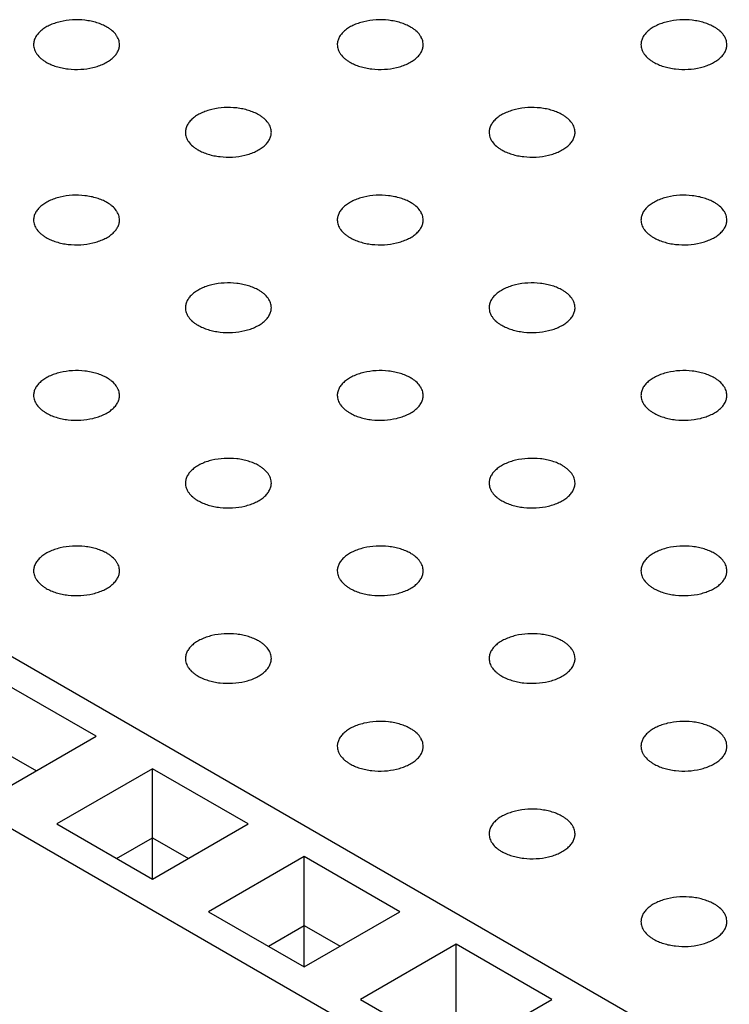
# Model space of a CAD drawing. Header units: inches. Extents: x 0 to 22, y 0 to 17.
# Tile 6 of 39: x 2.239 to 2.57, y 12.164 to 12.622. Entities that reach past the tile are written whole.
import ezdxf

# ---------------------------------------------------------------- set-up
doc = ezdxf.new("R2010")
doc.units = ezdxf.units.IN
doc.header["$LTSCALE"] = 1.21
doc.header["$MEASUREMENT"] = 0
doc.layers.get('0').update_dxf_attribs({"linetype": 'CONTINUOUS'})

msp = doc.modelspace()

# ---------------------------------------------------------------- linework, layer by layer
at = {"color": 7, "linetype": 'CONTINUOUS'}
for p, q in [((1.72768, 12.61895), (3.22652, 11.75353)), ((3.15693, 11.71335), (1.65808, 12.57876)), ((2.27471, 12.28863), (2.23017, 12.31435)), ((2.23017, 12.26291), (2.27471, 12.28863)), ((2.23017, 12.2822), (2.24687, 12.27256)), ((2.30088, 12.27352), (2.25634, 12.2478)), ((2.30088, 12.22209), (2.30088, 12.27352)), ((2.34542, 12.2478), (2.30088, 12.27352)), ((2.25634, 12.2478), (2.30088, 12.22209)), ((2.30088, 12.22209), (2.34542, 12.2478)), ((2.28418, 12.23173), (2.30088, 12.24138)), ((2.30088, 12.24138), (2.31759, 12.23173)), ((2.37159, 12.23269), (2.32705, 12.20698)), ((2.37159, 12.18126), (2.37159, 12.23269)), ((2.41613, 12.20698), (2.37159, 12.23269)), ((2.32705, 12.20698), (2.37159, 12.18126)), ((2.37159, 12.18126), (2.41613, 12.20698)), ((2.35489, 12.1909), (2.37159, 12.20055)), ((2.37159, 12.20055), (2.3883, 12.1909)), ((2.4423, 12.19187), (2.39776, 12.16615)), ((2.4423, 12.14043), (2.4423, 12.19187)), ((2.48685, 12.16615), (2.4423, 12.19187)), ((2.39776, 12.16615), (2.4423, 12.14043)), ((2.4423, 12.14043), (2.48685, 12.16615))]:
    msp.add_line(p, q, dxfattribs=at)
for points, knots in [([(2.27967, 12.61878), (2.27895, 12.6192), (2.27741, 12.61995), (2.27493, 12.62086), (2.27224, 12.62154), (2.26845, 12.62214), (2.2636, 12.62227), (2.25883, 12.6216), (2.25527, 12.62058), (2.25287, 12.61961), (2.25073, 12.61845), (2.24891, 12.61711), (2.24743, 12.61564), (2.24635, 12.61404), (2.24568, 12.61235), (2.24553, 12.61119), (2.24553, 12.61062)], [0, 0, 0, 0, 0.06237, 0.128785, 0.198409, 0.270403, 0.417445, 0.561674, 0.630301, 0.695416, 0.756392, 0.812855, 0.864778, 0.912576, 0.957171, 1, 1, 1, 1]), ([(2.28553, 12.61062), (2.28553, 12.61099), (2.28546, 12.61176), (2.28517, 12.61289), (2.28468, 12.614), (2.28377, 12.61547), (2.2825, 12.6168), (2.28098, 12.61798), (2.28012, 12.61852), (2.27967, 12.61878)], [0, 0, 0, 0, 0.108072, 0.218176, 0.332144, 0.451531, 0.710474, 0.851534, 1, 1, 1, 1]), ([(2.42109, 12.61878), (2.42037, 12.6192), (2.41883, 12.61995), (2.41635, 12.62086), (2.41366, 12.62154), (2.40987, 12.62214), (2.40502, 12.62227), (2.40025, 12.6216), (2.3967, 12.62058), (2.39429, 12.61961), (2.39215, 12.61845), (2.39033, 12.61711), (2.38886, 12.61564), (2.38777, 12.61404), (2.3871, 12.61235), (2.38695, 12.61119), (2.38695, 12.61062)], [0, 0, 0, 0, 0.06237, 0.128785, 0.198409, 0.270403, 0.417445, 0.561674, 0.630301, 0.695416, 0.756392, 0.812855, 0.864778, 0.912576, 0.957171, 1, 1, 1, 1]), ([(2.42695, 12.61062), (2.42695, 12.61099), (2.42688, 12.61176), (2.42659, 12.61289), (2.4261, 12.614), (2.42519, 12.61547), (2.42392, 12.6168), (2.4224, 12.61798), (2.42154, 12.61852), (2.42109, 12.61878)], [0, 0, 0, 0, 0.108072, 0.218176, 0.332144, 0.451531, 0.710474, 0.851534, 1, 1, 1, 1]), ([(2.56251, 12.61878), (2.56179, 12.6192), (2.56025, 12.61995), (2.55777, 12.62086), (2.55508, 12.62154), (2.55129, 12.62214), (2.54644, 12.62227), (2.54167, 12.6216), (2.53812, 12.62058), (2.53571, 12.61961), (2.53357, 12.61845), (2.53175, 12.61711), (2.53028, 12.61564), (2.52919, 12.61404), (2.52852, 12.61235), (2.52837, 12.61119), (2.52837, 12.61062)], [0, 0, 0, 0, 0.06237, 0.128785, 0.198409, 0.270403, 0.417445, 0.561674, 0.630301, 0.695416, 0.756392, 0.812855, 0.864778, 0.912576, 0.957171, 1, 1, 1, 1]), ([(2.56837, 12.61062), (2.56837, 12.61099), (2.5683, 12.61176), (2.56801, 12.61289), (2.56753, 12.614), (2.56661, 12.61547), (2.56534, 12.6168), (2.56382, 12.61798), (2.56296, 12.61852), (2.56251, 12.61878)], [0, 0, 0, 0, 0.108072, 0.218176, 0.332144, 0.451531, 0.710474, 0.851534, 1, 1, 1, 1]), ([(2.24553, 12.61062), (2.24553, 12.61024), (2.24559, 12.60947), (2.24589, 12.60834), (2.24637, 12.60723), (2.24729, 12.60577), (2.24855, 12.60443), (2.25008, 12.60325), (2.25093, 12.60271), (2.25138, 12.60245)], [0, 0, 0, 0, 0.108072, 0.218176, 0.332144, 0.451531, 0.710474, 0.851534, 1, 1, 1, 1]), ([(2.25138, 12.60245), (2.2521, 12.60204), (2.25364, 12.60128), (2.25613, 12.60038), (2.25881, 12.59969), (2.26261, 12.59909), (2.26746, 12.59896), (2.27222, 12.59963), (2.27578, 12.60065), (2.27819, 12.60162), (2.28032, 12.60278), (2.28215, 12.60412), (2.28362, 12.6056), (2.28471, 12.60719), (2.28537, 12.60888), (2.28553, 12.61005), (2.28553, 12.61062)], [0, 0, 0, 0, 0.06237, 0.128785, 0.198409, 0.270403, 0.417445, 0.561674, 0.630301, 0.695416, 0.756392, 0.812855, 0.864778, 0.912576, 0.957171, 1, 1, 1, 1]), ([(2.38695, 12.61062), (2.38695, 12.61024), (2.38701, 12.60947), (2.38731, 12.60834), (2.38779, 12.60723), (2.38871, 12.60577), (2.38998, 12.60443), (2.3915, 12.60325), (2.39236, 12.60271), (2.39281, 12.60245)], [0, 0, 0, 0, 0.108072, 0.218176, 0.332144, 0.451531, 0.710474, 0.851534, 1, 1, 1, 1]), ([(2.39281, 12.60245), (2.39352, 12.60204), (2.39506, 12.60128), (2.39755, 12.60038), (2.40023, 12.59969), (2.40403, 12.59909), (2.40888, 12.59896), (2.41364, 12.59963), (2.4172, 12.60065), (2.41961, 12.60162), (2.42174, 12.60278), (2.42357, 12.60412), (2.42504, 12.6056), (2.42613, 12.60719), (2.4268, 12.60888), (2.42695, 12.61005), (2.42695, 12.61062)], [0, 0, 0, 0, 0.06237, 0.128785, 0.198409, 0.270403, 0.417445, 0.561674, 0.630301, 0.695416, 0.756392, 0.812855, 0.864778, 0.912576, 0.957171, 1, 1, 1, 1]), ([(2.52837, 12.61062), (2.52837, 12.61024), (2.52844, 12.60947), (2.52873, 12.60834), (2.52921, 12.60723), (2.53013, 12.60577), (2.5314, 12.60443), (2.53292, 12.60325), (2.53378, 12.60271), (2.53423, 12.60245)], [0, 0, 0, 0, 0.108072, 0.218176, 0.332144, 0.451531, 0.710474, 0.851534, 1, 1, 1, 1]), ([(2.53423, 12.60245), (2.53495, 12.60204), (2.53649, 12.60128), (2.53897, 12.60038), (2.54165, 12.59969), (2.54545, 12.59909), (2.5503, 12.59896), (2.55507, 12.59963), (2.55862, 12.60065), (2.56103, 12.60162), (2.56317, 12.60278), (2.56499, 12.60412), (2.56646, 12.6056), (2.56755, 12.60719), (2.56822, 12.60888), (2.56837, 12.61005), (2.56837, 12.61062)], [0, 0, 0, 0, 0.06237, 0.128785, 0.198409, 0.270403, 0.417445, 0.561674, 0.630301, 0.695416, 0.756392, 0.812855, 0.864778, 0.912576, 0.957171, 1, 1, 1, 1]), ([(2.35038, 12.57795), (2.34966, 12.57837), (2.34812, 12.57913), (2.34564, 12.58003), (2.34295, 12.58071), (2.33916, 12.58131), (2.33431, 12.58144), (2.32954, 12.58078), (2.32598, 12.57975), (2.32358, 12.57878), (2.32144, 12.57762), (2.31962, 12.57629), (2.31815, 12.57481), (2.31706, 12.57321), (2.31639, 12.57152), (2.31624, 12.57036), (2.31624, 12.56979)], [0, 0, 0, 0, 0.06237, 0.128785, 0.198409, 0.270403, 0.417445, 0.561674, 0.630301, 0.695416, 0.756392, 0.812855, 0.864778, 0.912576, 0.957171, 1, 1, 1, 1]), ([(2.35624, 12.56979), (2.35624, 12.57017), (2.35617, 12.57093), (2.35588, 12.57206), (2.35539, 12.57317), (2.35448, 12.57464), (2.35321, 12.57597), (2.35169, 12.57715), (2.35083, 12.57769), (2.35038, 12.57795)], [0, 0, 0, 0, 0.108072, 0.218176, 0.332144, 0.451531, 0.710474, 0.851534, 1, 1, 1, 1]), ([(2.4918, 12.57795), (2.49108, 12.57837), (2.48954, 12.57913), (2.48706, 12.58003), (2.48437, 12.58071), (2.48058, 12.58131), (2.47573, 12.58144), (2.47096, 12.58078), (2.46741, 12.57975), (2.465, 12.57878), (2.46286, 12.57762), (2.46104, 12.57629), (2.45957, 12.57481), (2.45848, 12.57321), (2.45781, 12.57152), (2.45766, 12.57036), (2.45766, 12.56979)], [0, 0, 0, 0, 0.06237, 0.128785, 0.198409, 0.270403, 0.417445, 0.561674, 0.630301, 0.695416, 0.756392, 0.812855, 0.864778, 0.912576, 0.957171, 1, 1, 1, 1]), ([(2.49766, 12.56979), (2.49766, 12.57017), (2.49759, 12.57093), (2.4973, 12.57206), (2.49682, 12.57317), (2.4959, 12.57464), (2.49463, 12.57597), (2.49311, 12.57715), (2.49225, 12.57769), (2.4918, 12.57795)], [0, 0, 0, 0, 0.108072, 0.218176, 0.332144, 0.451531, 0.710474, 0.851534, 1, 1, 1, 1]), ([(2.31624, 12.56979), (2.31624, 12.56941), (2.3163, 12.56864), (2.3166, 12.56751), (2.31708, 12.56641), (2.318, 12.56494), (2.31927, 12.5636), (2.32079, 12.56243), (2.32164, 12.56188), (2.3221, 12.56162)], [0, 0, 0, 0, 0.108072, 0.218176, 0.332144, 0.451531, 0.710474, 0.851534, 1, 1, 1, 1]), ([(2.3221, 12.56162), (2.32281, 12.56121), (2.32435, 12.56045), (2.32684, 12.55955), (2.32952, 12.55887), (2.33332, 12.55827), (2.33817, 12.55813), (2.34293, 12.5588), (2.34649, 12.55982), (2.3489, 12.56079), (2.35103, 12.56196), (2.35286, 12.56329), (2.35433, 12.56477), (2.35542, 12.56637), (2.35608, 12.56805), (2.35624, 12.56922), (2.35624, 12.56979)], [0, 0, 0, 0, 0.06237, 0.128785, 0.198409, 0.270403, 0.417445, 0.561674, 0.630301, 0.695416, 0.756392, 0.812855, 0.864778, 0.912576, 0.957171, 1, 1, 1, 1]), ([(2.45766, 12.56979), (2.45766, 12.56941), (2.45773, 12.56864), (2.45802, 12.56751), (2.4585, 12.56641), (2.45942, 12.56494), (2.46069, 12.5636), (2.46221, 12.56243), (2.46307, 12.56188), (2.46352, 12.56162)], [0, 0, 0, 0, 0.108072, 0.218176, 0.332144, 0.451531, 0.710474, 0.851534, 1, 1, 1, 1]), ([(2.46352, 12.56162), (2.46423, 12.56121), (2.46578, 12.56045), (2.46826, 12.55955), (2.47094, 12.55887), (2.47474, 12.55827), (2.47959, 12.55813), (2.48436, 12.5588), (2.48791, 12.55982), (2.49032, 12.56079), (2.49245, 12.56196), (2.49428, 12.56329), (2.49575, 12.56477), (2.49684, 12.56637), (2.49751, 12.56805), (2.49766, 12.56922), (2.49766, 12.56979)], [0, 0, 0, 0, 0.06237, 0.128785, 0.198409, 0.270403, 0.417445, 0.561674, 0.630301, 0.695416, 0.756392, 0.812855, 0.864778, 0.912576, 0.957171, 1, 1, 1, 1]), ([(2.27967, 12.53713), (2.27895, 12.53754), (2.27741, 12.5383), (2.27493, 12.5392), (2.27224, 12.53988), (2.26845, 12.54048), (2.2636, 12.54062), (2.25883, 12.53995), (2.25527, 12.53892), (2.25287, 12.53795), (2.25073, 12.53679), (2.24891, 12.53546), (2.24743, 12.53398), (2.24635, 12.53238), (2.24568, 12.5307), (2.24553, 12.52953), (2.24553, 12.52896)], [0, 0, 0, 0, 0.06237, 0.128785, 0.198409, 0.270403, 0.417445, 0.561674, 0.630301, 0.695416, 0.756392, 0.812855, 0.864778, 0.912576, 0.957171, 1, 1, 1, 1]), ([(2.28553, 12.52896), (2.28553, 12.52934), (2.28546, 12.53011), (2.28517, 12.53124), (2.28468, 12.53234), (2.28377, 12.53381), (2.2825, 12.53515), (2.28098, 12.53632), (2.28012, 12.53687), (2.27967, 12.53713)], [0, 0, 0, 0, 0.108072, 0.218176, 0.332144, 0.451531, 0.710474, 0.851534, 1, 1, 1, 1]), ([(2.42109, 12.53713), (2.42037, 12.53754), (2.41883, 12.5383), (2.41635, 12.5392), (2.41366, 12.53988), (2.40987, 12.54048), (2.40502, 12.54062), (2.40025, 12.53995), (2.3967, 12.53892), (2.39429, 12.53795), (2.39215, 12.53679), (2.39033, 12.53546), (2.38886, 12.53398), (2.38777, 12.53238), (2.3871, 12.5307), (2.38695, 12.52953), (2.38695, 12.52896)], [0, 0, 0, 0, 0.06237, 0.128785, 0.198409, 0.270403, 0.417445, 0.561674, 0.630301, 0.695416, 0.756392, 0.812855, 0.864778, 0.912576, 0.957171, 1, 1, 1, 1]), ([(2.42695, 12.52896), (2.42695, 12.52934), (2.42688, 12.53011), (2.42659, 12.53124), (2.4261, 12.53234), (2.42519, 12.53381), (2.42392, 12.53515), (2.4224, 12.53632), (2.42154, 12.53687), (2.42109, 12.53713)], [0, 0, 0, 0, 0.108072, 0.218176, 0.332144, 0.451531, 0.710474, 0.851534, 1, 1, 1, 1]), ([(2.56251, 12.53713), (2.56179, 12.53754), (2.56025, 12.5383), (2.55777, 12.5392), (2.55508, 12.53988), (2.55129, 12.54048), (2.54644, 12.54062), (2.54167, 12.53995), (2.53812, 12.53892), (2.53571, 12.53795), (2.53357, 12.53679), (2.53175, 12.53546), (2.53028, 12.53398), (2.52919, 12.53238), (2.52852, 12.5307), (2.52837, 12.52953), (2.52837, 12.52896)], [0, 0, 0, 0, 0.06237, 0.128785, 0.198409, 0.270403, 0.417445, 0.561674, 0.630301, 0.695416, 0.756392, 0.812855, 0.864778, 0.912576, 0.957171, 1, 1, 1, 1]), ([(2.56837, 12.52896), (2.56837, 12.52934), (2.5683, 12.53011), (2.56801, 12.53124), (2.56753, 12.53234), (2.56661, 12.53381), (2.56534, 12.53515), (2.56382, 12.53632), (2.56296, 12.53687), (2.56251, 12.53713)], [0, 0, 0, 0, 0.108072, 0.218176, 0.332144, 0.451531, 0.710474, 0.851534, 1, 1, 1, 1]), ([(2.24553, 12.52896), (2.24553, 12.52858), (2.24559, 12.52782), (2.24589, 12.52668), (2.24637, 12.52558), (2.24729, 12.52411), (2.24855, 12.52278), (2.25008, 12.5216), (2.25093, 12.52106), (2.25138, 12.5208)], [0, 0, 0, 0, 0.108072, 0.218176, 0.332144, 0.451531, 0.710474, 0.851534, 1, 1, 1, 1]), ([(2.25138, 12.5208), (2.2521, 12.52038), (2.25364, 12.51962), (2.25613, 12.51872), (2.25881, 12.51804), (2.26261, 12.51744), (2.26746, 12.5173), (2.27222, 12.51797), (2.27578, 12.519), (2.27819, 12.51997), (2.28032, 12.52113), (2.28215, 12.52246), (2.28362, 12.52394), (2.28471, 12.52554), (2.28537, 12.52722), (2.28553, 12.52839), (2.28553, 12.52896)], [0, 0, 0, 0, 0.06237, 0.128785, 0.198409, 0.270403, 0.417445, 0.561674, 0.630301, 0.695416, 0.756392, 0.812855, 0.864778, 0.912576, 0.957171, 1, 1, 1, 1]), ([(2.38695, 12.52896), (2.38695, 12.52858), (2.38701, 12.52782), (2.38731, 12.52668), (2.38779, 12.52558), (2.38871, 12.52411), (2.38998, 12.52278), (2.3915, 12.5216), (2.39236, 12.52106), (2.39281, 12.5208)], [0, 0, 0, 0, 0.108072, 0.218176, 0.332144, 0.451531, 0.710474, 0.851534, 1, 1, 1, 1]), ([(2.39281, 12.5208), (2.39352, 12.52038), (2.39506, 12.51962), (2.39755, 12.51872), (2.40023, 12.51804), (2.40403, 12.51744), (2.40888, 12.5173), (2.41364, 12.51797), (2.4172, 12.519), (2.41961, 12.51997), (2.42174, 12.52113), (2.42357, 12.52246), (2.42504, 12.52394), (2.42613, 12.52554), (2.4268, 12.52722), (2.42695, 12.52839), (2.42695, 12.52896)], [0, 0, 0, 0, 0.06237, 0.128785, 0.198409, 0.270403, 0.417445, 0.561674, 0.630301, 0.695416, 0.756392, 0.812855, 0.864778, 0.912576, 0.957171, 1, 1, 1, 1]), ([(2.52837, 12.52896), (2.52837, 12.52858), (2.52844, 12.52782), (2.52873, 12.52668), (2.52921, 12.52558), (2.53013, 12.52411), (2.5314, 12.52278), (2.53292, 12.5216), (2.53378, 12.52106), (2.53423, 12.5208)], [0, 0, 0, 0, 0.108072, 0.218176, 0.332144, 0.451531, 0.710474, 0.851534, 1, 1, 1, 1]), ([(2.53423, 12.5208), (2.53495, 12.52038), (2.53649, 12.51962), (2.53897, 12.51872), (2.54165, 12.51804), (2.54545, 12.51744), (2.5503, 12.5173), (2.55507, 12.51797), (2.55862, 12.519), (2.56103, 12.51997), (2.56317, 12.52113), (2.56499, 12.52246), (2.56646, 12.52394), (2.56755, 12.52554), (2.56822, 12.52722), (2.56837, 12.52839), (2.56837, 12.52896)], [0, 0, 0, 0, 0.06237, 0.128785, 0.198409, 0.270403, 0.417445, 0.561674, 0.630301, 0.695416, 0.756392, 0.812855, 0.864778, 0.912576, 0.957171, 1, 1, 1, 1]), ([(2.35038, 12.4963), (2.34966, 12.49671), (2.34812, 12.49747), (2.34564, 12.49837), (2.34295, 12.49905), (2.33916, 12.49966), (2.33431, 12.49979), (2.32954, 12.49912), (2.32598, 12.4981), (2.32358, 12.49713), (2.32144, 12.49596), (2.31962, 12.49463), (2.31815, 12.49315), (2.31706, 12.49156), (2.31639, 12.48987), (2.31624, 12.4887), (2.31624, 12.48813)], [0, 0, 0, 0, 0.06237, 0.128785, 0.198409, 0.270403, 0.417445, 0.561674, 0.630301, 0.695416, 0.756392, 0.812855, 0.864778, 0.912576, 0.957171, 1, 1, 1, 1]), ([(2.4918, 12.4963), (2.49108, 12.49671), (2.48954, 12.49747), (2.48706, 12.49837), (2.48437, 12.49905), (2.48058, 12.49966), (2.47573, 12.49979), (2.47096, 12.49912), (2.46741, 12.4981), (2.465, 12.49713), (2.46286, 12.49596), (2.46104, 12.49463), (2.45957, 12.49315), (2.45848, 12.49156), (2.45781, 12.48987), (2.45766, 12.4887), (2.45766, 12.48813)], [0, 0, 0, 0, 0.06237, 0.128785, 0.198409, 0.270403, 0.417445, 0.561674, 0.630301, 0.695416, 0.756392, 0.812855, 0.864778, 0.912576, 0.957171, 1, 1, 1, 1]), ([(2.35624, 12.48813), (2.35624, 12.48851), (2.35617, 12.48928), (2.35588, 12.49041), (2.35539, 12.49152), (2.35448, 12.49298), (2.35321, 12.49432), (2.35169, 12.49549), (2.35083, 12.49604), (2.35038, 12.4963)], [0, 0, 0, 0, 0.108072, 0.218176, 0.332144, 0.451531, 0.710474, 0.851534, 1, 1, 1, 1]), ([(2.49766, 12.48813), (2.49766, 12.48851), (2.49759, 12.48928), (2.4973, 12.49041), (2.49682, 12.49152), (2.4959, 12.49298), (2.49463, 12.49432), (2.49311, 12.49549), (2.49225, 12.49604), (2.4918, 12.4963)], [0, 0, 0, 0, 0.108072, 0.218176, 0.332144, 0.451531, 0.710474, 0.851534, 1, 1, 1, 1]), ([(2.31624, 12.48813), (2.31624, 12.48775), (2.3163, 12.48699), (2.3166, 12.48586), (2.31708, 12.48475), (2.318, 12.48328), (2.31927, 12.48195), (2.32079, 12.48077), (2.32164, 12.48023), (2.3221, 12.47997)], [0, 0, 0, 0, 0.108072, 0.218176, 0.332144, 0.451531, 0.710474, 0.851534, 1, 1, 1, 1]), ([(2.3221, 12.47997), (2.32281, 12.47955), (2.32435, 12.47879), (2.32684, 12.47789), (2.32952, 12.47721), (2.33332, 12.47661), (2.33817, 12.47648), (2.34293, 12.47715), (2.34649, 12.47817), (2.3489, 12.47914), (2.35103, 12.4803), (2.35286, 12.48164), (2.35433, 12.48311), (2.35542, 12.48471), (2.35608, 12.4864), (2.35624, 12.48756), (2.35624, 12.48813)], [0, 0, 0, 0, 0.06237, 0.128785, 0.198409, 0.270403, 0.417445, 0.561674, 0.630301, 0.695416, 0.756392, 0.812855, 0.864778, 0.912576, 0.957171, 1, 1, 1, 1]), ([(2.45766, 12.48813), (2.45766, 12.48775), (2.45773, 12.48699), (2.45802, 12.48586), (2.4585, 12.48475), (2.45942, 12.48328), (2.46069, 12.48195), (2.46221, 12.48077), (2.46307, 12.48023), (2.46352, 12.47997)], [0, 0, 0, 0, 0.108072, 0.218176, 0.332144, 0.451531, 0.710474, 0.851534, 1, 1, 1, 1]), ([(2.46352, 12.47997), (2.46423, 12.47955), (2.46578, 12.47879), (2.46826, 12.47789), (2.47094, 12.47721), (2.47474, 12.47661), (2.47959, 12.47648), (2.48436, 12.47715), (2.48791, 12.47817), (2.49032, 12.47914), (2.49245, 12.4803), (2.49428, 12.48164), (2.49575, 12.48311), (2.49684, 12.48471), (2.49751, 12.4864), (2.49766, 12.48756), (2.49766, 12.48813)], [0, 0, 0, 0, 0.06237, 0.128785, 0.198409, 0.270403, 0.417445, 0.561674, 0.630301, 0.695416, 0.756392, 0.812855, 0.864778, 0.912576, 0.957171, 1, 1, 1, 1]), ([(2.27967, 12.45547), (2.27895, 12.45589), (2.27741, 12.45664), (2.27493, 12.45755), (2.27224, 12.45823), (2.26845, 12.45883), (2.2636, 12.45896), (2.25883, 12.45829), (2.25527, 12.45727), (2.25287, 12.4563), (2.25073, 12.45514), (2.24891, 12.4538), (2.24743, 12.45233), (2.24635, 12.45073), (2.24568, 12.44904), (2.24553, 12.44788), (2.24553, 12.44731)], [0, 0, 0, 0, 0.06237, 0.128785, 0.198409, 0.270403, 0.417445, 0.561674, 0.630301, 0.695416, 0.756392, 0.812855, 0.864778, 0.912576, 0.957171, 1, 1, 1, 1]), ([(2.42109, 12.45547), (2.42037, 12.45589), (2.41883, 12.45664), (2.41635, 12.45755), (2.41366, 12.45823), (2.40987, 12.45883), (2.40502, 12.45896), (2.40025, 12.45829), (2.3967, 12.45727), (2.39429, 12.4563), (2.39215, 12.45514), (2.39033, 12.4538), (2.38886, 12.45233), (2.38777, 12.45073), (2.3871, 12.44904), (2.38695, 12.44788), (2.38695, 12.44731)], [0, 0, 0, 0, 0.06237, 0.128785, 0.198409, 0.270403, 0.417445, 0.561674, 0.630301, 0.695416, 0.756392, 0.812855, 0.864778, 0.912576, 0.957171, 1, 1, 1, 1]), ([(2.56251, 12.45547), (2.56179, 12.45589), (2.56025, 12.45664), (2.55777, 12.45755), (2.55508, 12.45823), (2.55129, 12.45883), (2.54644, 12.45896), (2.54167, 12.45829), (2.53812, 12.45727), (2.53571, 12.4563), (2.53357, 12.45514), (2.53175, 12.4538), (2.53028, 12.45233), (2.52919, 12.45073), (2.52852, 12.44904), (2.52837, 12.44788), (2.52837, 12.44731)], [0, 0, 0, 0, 0.06237, 0.128785, 0.198409, 0.270403, 0.417445, 0.561674, 0.630301, 0.695416, 0.756392, 0.812855, 0.864778, 0.912576, 0.957171, 1, 1, 1, 1]), ([(2.28553, 12.44731), (2.28553, 12.44768), (2.28546, 12.44845), (2.28517, 12.44958), (2.28468, 12.45069), (2.28377, 12.45216), (2.2825, 12.45349), (2.28098, 12.45467), (2.28012, 12.45521), (2.27967, 12.45547)], [0, 0, 0, 0, 0.108072, 0.218176, 0.332144, 0.451531, 0.710474, 0.851534, 1, 1, 1, 1]), ([(2.42695, 12.44731), (2.42695, 12.44768), (2.42688, 12.44845), (2.42659, 12.44958), (2.4261, 12.45069), (2.42519, 12.45216), (2.42392, 12.45349), (2.4224, 12.45467), (2.42154, 12.45521), (2.42109, 12.45547)], [0, 0, 0, 0, 0.108072, 0.218176, 0.332144, 0.451531, 0.710474, 0.851534, 1, 1, 1, 1]), ([(2.56837, 12.44731), (2.56837, 12.44768), (2.5683, 12.44845), (2.56801, 12.44958), (2.56753, 12.45069), (2.56661, 12.45216), (2.56534, 12.45349), (2.56382, 12.45467), (2.56296, 12.45521), (2.56251, 12.45547)], [0, 0, 0, 0, 0.108072, 0.218176, 0.332144, 0.451531, 0.710474, 0.851534, 1, 1, 1, 1]), ([(2.24553, 12.44731), (2.24553, 12.44693), (2.24559, 12.44616), (2.24589, 12.44503), (2.24637, 12.44392), (2.24729, 12.44246), (2.24855, 12.44112), (2.25008, 12.43995), (2.25093, 12.4394), (2.25138, 12.43914)], [0, 0, 0, 0, 0.108072, 0.218176, 0.332144, 0.451531, 0.710474, 0.851534, 1, 1, 1, 1]), ([(2.25138, 12.43914), (2.2521, 12.43873), (2.25364, 12.43797), (2.25613, 12.43707), (2.25881, 12.43638), (2.26261, 12.43578), (2.26746, 12.43565), (2.27222, 12.43632), (2.27578, 12.43734), (2.27819, 12.43831), (2.28032, 12.43947), (2.28215, 12.44081), (2.28362, 12.44229), (2.28471, 12.44388), (2.28537, 12.44557), (2.28553, 12.44674), (2.28553, 12.44731)], [0, 0, 0, 0, 0.06237, 0.128785, 0.198409, 0.270403, 0.417445, 0.561674, 0.630301, 0.695416, 0.756392, 0.812855, 0.864778, 0.912576, 0.957171, 1, 1, 1, 1]), ([(2.38695, 12.44731), (2.38695, 12.44693), (2.38701, 12.44616), (2.38731, 12.44503), (2.38779, 12.44392), (2.38871, 12.44246), (2.38998, 12.44112), (2.3915, 12.43995), (2.39236, 12.4394), (2.39281, 12.43914)], [0, 0, 0, 0, 0.108072, 0.218176, 0.332144, 0.451531, 0.710474, 0.851534, 1, 1, 1, 1]), ([(2.39281, 12.43914), (2.39352, 12.43873), (2.39506, 12.43797), (2.39755, 12.43707), (2.40023, 12.43638), (2.40403, 12.43578), (2.40888, 12.43565), (2.41364, 12.43632), (2.4172, 12.43734), (2.41961, 12.43831), (2.42174, 12.43947), (2.42357, 12.44081), (2.42504, 12.44229), (2.42613, 12.44388), (2.4268, 12.44557), (2.42695, 12.44674), (2.42695, 12.44731)], [0, 0, 0, 0, 0.06237, 0.128785, 0.198409, 0.270403, 0.417445, 0.561674, 0.630301, 0.695416, 0.756392, 0.812855, 0.864778, 0.912576, 0.957171, 1, 1, 1, 1]), ([(2.52837, 12.44731), (2.52837, 12.44693), (2.52844, 12.44616), (2.52873, 12.44503), (2.52921, 12.44392), (2.53013, 12.44246), (2.5314, 12.44112), (2.53292, 12.43995), (2.53378, 12.4394), (2.53423, 12.43914)], [0, 0, 0, 0, 0.108072, 0.218176, 0.332144, 0.451531, 0.710474, 0.851534, 1, 1, 1, 1]), ([(2.53423, 12.43914), (2.53495, 12.43873), (2.53649, 12.43797), (2.53897, 12.43707), (2.54165, 12.43638), (2.54545, 12.43578), (2.5503, 12.43565), (2.55507, 12.43632), (2.55862, 12.43734), (2.56103, 12.43831), (2.56317, 12.43947), (2.56499, 12.44081), (2.56646, 12.44229), (2.56755, 12.44388), (2.56822, 12.44557), (2.56837, 12.44674), (2.56837, 12.44731)], [0, 0, 0, 0, 0.06237, 0.128785, 0.198409, 0.270403, 0.417445, 0.561674, 0.630301, 0.695416, 0.756392, 0.812855, 0.864778, 0.912576, 0.957171, 1, 1, 1, 1]), ([(2.35038, 12.41464), (2.34966, 12.41506), (2.34812, 12.41582), (2.34564, 12.41672), (2.34295, 12.4174), (2.33916, 12.418), (2.33431, 12.41813), (2.32954, 12.41747), (2.32598, 12.41644), (2.32358, 12.41547), (2.32144, 12.41431), (2.31962, 12.41298), (2.31815, 12.4115), (2.31706, 12.4099), (2.31639, 12.40822), (2.31624, 12.40705), (2.31624, 12.40648)], [0, 0, 0, 0, 0.06237, 0.128785, 0.198409, 0.270403, 0.417445, 0.561674, 0.630301, 0.695416, 0.756392, 0.812855, 0.864778, 0.912576, 0.957171, 1, 1, 1, 1]), ([(2.4918, 12.41464), (2.49108, 12.41506), (2.48954, 12.41582), (2.48706, 12.41672), (2.48437, 12.4174), (2.48058, 12.418), (2.47573, 12.41813), (2.47096, 12.41747), (2.46741, 12.41644), (2.465, 12.41547), (2.46286, 12.41431), (2.46104, 12.41298), (2.45957, 12.4115), (2.45848, 12.4099), (2.45781, 12.40822), (2.45766, 12.40705), (2.45766, 12.40648)], [0, 0, 0, 0, 0.06237, 0.128785, 0.198409, 0.270403, 0.417445, 0.561674, 0.630301, 0.695416, 0.756392, 0.812855, 0.864778, 0.912576, 0.957171, 1, 1, 1, 1]), ([(2.35624, 12.40648), (2.35624, 12.40686), (2.35617, 12.40762), (2.35588, 12.40875), (2.35539, 12.40986), (2.35448, 12.41133), (2.35321, 12.41266), (2.35169, 12.41384), (2.35083, 12.41438), (2.35038, 12.41464)], [0, 0, 0, 0, 0.108072, 0.218176, 0.332144, 0.451531, 0.710474, 0.851534, 1, 1, 1, 1]), ([(2.49766, 12.40648), (2.49766, 12.40686), (2.49759, 12.40762), (2.4973, 12.40875), (2.49682, 12.40986), (2.4959, 12.41133), (2.49463, 12.41266), (2.49311, 12.41384), (2.49225, 12.41438), (2.4918, 12.41464)], [0, 0, 0, 0, 0.108072, 0.218176, 0.332144, 0.451531, 0.710474, 0.851534, 1, 1, 1, 1]), ([(2.31624, 12.40648), (2.31624, 12.4061), (2.3163, 12.40533), (2.3166, 12.4042), (2.31708, 12.4031), (2.318, 12.40163), (2.31927, 12.40029), (2.32079, 12.39912), (2.32164, 12.39857), (2.3221, 12.39831)], [0, 0, 0, 0, 0.108072, 0.218176, 0.332144, 0.451531, 0.710474, 0.851534, 1, 1, 1, 1]), ([(2.3221, 12.39831), (2.32281, 12.3979), (2.32435, 12.39714), (2.32684, 12.39624), (2.32952, 12.39556), (2.33332, 12.39496), (2.33817, 12.39482), (2.34293, 12.39549), (2.34649, 12.39652), (2.3489, 12.39748), (2.35103, 12.39865), (2.35286, 12.39998), (2.35433, 12.40146), (2.35542, 12.40306), (2.35608, 12.40474), (2.35624, 12.40591), (2.35624, 12.40648)], [0, 0, 0, 0, 0.06237, 0.128785, 0.198409, 0.270403, 0.417445, 0.561674, 0.630301, 0.695416, 0.756392, 0.812855, 0.864778, 0.912576, 0.957171, 1, 1, 1, 1]), ([(2.45766, 12.40648), (2.45766, 12.4061), (2.45773, 12.40533), (2.45802, 12.4042), (2.4585, 12.4031), (2.45942, 12.40163), (2.46069, 12.40029), (2.46221, 12.39912), (2.46307, 12.39857), (2.46352, 12.39831)], [0, 0, 0, 0, 0.108072, 0.218176, 0.332144, 0.451531, 0.710474, 0.851534, 1, 1, 1, 1]), ([(2.46352, 12.39831), (2.46423, 12.3979), (2.46578, 12.39714), (2.46826, 12.39624), (2.47094, 12.39556), (2.47474, 12.39496), (2.47959, 12.39482), (2.48436, 12.39549), (2.48791, 12.39652), (2.49032, 12.39748), (2.49245, 12.39865), (2.49428, 12.39998), (2.49575, 12.40146), (2.49684, 12.40306), (2.49751, 12.40474), (2.49766, 12.40591), (2.49766, 12.40648)], [0, 0, 0, 0, 0.06237, 0.128785, 0.198409, 0.270403, 0.417445, 0.561674, 0.630301, 0.695416, 0.756392, 0.812855, 0.864778, 0.912576, 0.957171, 1, 1, 1, 1]), ([(2.27967, 12.37382), (2.27895, 12.37423), (2.27741, 12.37499), (2.27493, 12.37589), (2.27224, 12.37657), (2.26845, 12.37717), (2.2636, 12.37731), (2.25883, 12.37664), (2.25527, 12.37561), (2.25287, 12.37464), (2.25073, 12.37348), (2.24891, 12.37215), (2.24743, 12.37067), (2.24635, 12.36907), (2.24568, 12.36739), (2.24553, 12.36622), (2.24553, 12.36565)], [0, 0, 0, 0, 0.06237, 0.128785, 0.198409, 0.270403, 0.417445, 0.561674, 0.630301, 0.695416, 0.756392, 0.812855, 0.864778, 0.912576, 0.957171, 1, 1, 1, 1]), ([(2.42109, 12.37382), (2.42037, 12.37423), (2.41883, 12.37499), (2.41635, 12.37589), (2.41366, 12.37657), (2.40987, 12.37717), (2.40502, 12.37731), (2.40025, 12.37664), (2.3967, 12.37561), (2.39429, 12.37464), (2.39215, 12.37348), (2.39033, 12.37215), (2.38886, 12.37067), (2.38777, 12.36907), (2.3871, 12.36739), (2.38695, 12.36622), (2.38695, 12.36565)], [0, 0, 0, 0, 0.06237, 0.128785, 0.198409, 0.270403, 0.417445, 0.561674, 0.630301, 0.695416, 0.756392, 0.812855, 0.864778, 0.912576, 0.957171, 1, 1, 1, 1]), ([(2.56251, 12.37382), (2.56179, 12.37423), (2.56025, 12.37499), (2.55777, 12.37589), (2.55508, 12.37657), (2.55129, 12.37717), (2.54644, 12.37731), (2.54167, 12.37664), (2.53812, 12.37561), (2.53571, 12.37464), (2.53357, 12.37348), (2.53175, 12.37215), (2.53028, 12.37067), (2.52919, 12.36907), (2.52852, 12.36739), (2.52837, 12.36622), (2.52837, 12.36565)], [0, 0, 0, 0, 0.06237, 0.128785, 0.198409, 0.270403, 0.417445, 0.561674, 0.630301, 0.695416, 0.756392, 0.812855, 0.864778, 0.912576, 0.957171, 1, 1, 1, 1]), ([(2.28553, 12.36565), (2.28553, 12.36603), (2.28546, 12.3668), (2.28517, 12.36793), (2.28468, 12.36903), (2.28377, 12.3705), (2.2825, 12.37184), (2.28098, 12.37301), (2.28012, 12.37356), (2.27967, 12.37382)], [0, 0, 0, 0, 0.108072, 0.218176, 0.332144, 0.451531, 0.710474, 0.851534, 1, 1, 1, 1]), ([(2.42695, 12.36565), (2.42695, 12.36603), (2.42688, 12.3668), (2.42659, 12.36793), (2.4261, 12.36903), (2.42519, 12.3705), (2.42392, 12.37184), (2.4224, 12.37301), (2.42154, 12.37356), (2.42109, 12.37382)], [0, 0, 0, 0, 0.108072, 0.218176, 0.332144, 0.451531, 0.710474, 0.851534, 1, 1, 1, 1]), ([(2.56837, 12.36565), (2.56837, 12.36603), (2.5683, 12.3668), (2.56801, 12.36793), (2.56753, 12.36903), (2.56661, 12.3705), (2.56534, 12.37184), (2.56382, 12.37301), (2.56296, 12.37356), (2.56251, 12.37382)], [0, 0, 0, 0, 0.108072, 0.218176, 0.332144, 0.451531, 0.710474, 0.851534, 1, 1, 1, 1]), ([(2.24553, 12.36565), (2.24553, 12.36527), (2.24559, 12.36451), (2.24589, 12.36338), (2.24637, 12.36227), (2.24729, 12.3608), (2.24855, 12.35947), (2.25008, 12.35829), (2.25093, 12.35775), (2.25138, 12.35749)], [0, 0, 0, 0, 0.108072, 0.218176, 0.332144, 0.451531, 0.710474, 0.851534, 1, 1, 1, 1]), ([(2.25138, 12.35749), (2.2521, 12.35707), (2.25364, 12.35631), (2.25613, 12.35541), (2.25881, 12.35473), (2.26261, 12.35413), (2.26746, 12.35399), (2.27222, 12.35466), (2.27578, 12.35569), (2.27819, 12.35666), (2.28032, 12.35782), (2.28215, 12.35915), (2.28362, 12.36063), (2.28471, 12.36223), (2.28537, 12.36391), (2.28553, 12.36508), (2.28553, 12.36565)], [0, 0, 0, 0, 0.06237, 0.128785, 0.198409, 0.270403, 0.417445, 0.561674, 0.630301, 0.695416, 0.756392, 0.812855, 0.864778, 0.912576, 0.957171, 1, 1, 1, 1]), ([(2.38695, 12.36565), (2.38695, 12.36527), (2.38701, 12.36451), (2.38731, 12.36338), (2.38779, 12.36227), (2.38871, 12.3608), (2.38998, 12.35947), (2.3915, 12.35829), (2.39236, 12.35775), (2.39281, 12.35749)], [0, 0, 0, 0, 0.108072, 0.218176, 0.332144, 0.451531, 0.710474, 0.851534, 1, 1, 1, 1]), ([(2.39281, 12.35749), (2.39352, 12.35707), (2.39506, 12.35631), (2.39755, 12.35541), (2.40023, 12.35473), (2.40403, 12.35413), (2.40888, 12.35399), (2.41364, 12.35466), (2.4172, 12.35569), (2.41961, 12.35666), (2.42174, 12.35782), (2.42357, 12.35915), (2.42504, 12.36063), (2.42613, 12.36223), (2.4268, 12.36391), (2.42695, 12.36508), (2.42695, 12.36565)], [0, 0, 0, 0, 0.06237, 0.128785, 0.198409, 0.270403, 0.417445, 0.561674, 0.630301, 0.695416, 0.756392, 0.812855, 0.864778, 0.912576, 0.957171, 1, 1, 1, 1]), ([(2.52837, 12.36565), (2.52837, 12.36527), (2.52844, 12.36451), (2.52873, 12.36338), (2.52921, 12.36227), (2.53013, 12.3608), (2.5314, 12.35947), (2.53292, 12.35829), (2.53378, 12.35775), (2.53423, 12.35749)], [0, 0, 0, 0, 0.108072, 0.218176, 0.332144, 0.451531, 0.710474, 0.851534, 1, 1, 1, 1]), ([(2.53423, 12.35749), (2.53495, 12.35707), (2.53649, 12.35631), (2.53897, 12.35541), (2.54165, 12.35473), (2.54545, 12.35413), (2.5503, 12.35399), (2.55507, 12.35466), (2.55862, 12.35569), (2.56103, 12.35666), (2.56317, 12.35782), (2.56499, 12.35915), (2.56646, 12.36063), (2.56755, 12.36223), (2.56822, 12.36391), (2.56837, 12.36508), (2.56837, 12.36565)], [0, 0, 0, 0, 0.06237, 0.128785, 0.198409, 0.270403, 0.417445, 0.561674, 0.630301, 0.695416, 0.756392, 0.812855, 0.864778, 0.912576, 0.957171, 1, 1, 1, 1]), ([(2.35038, 12.33299), (2.34966, 12.3334), (2.34812, 12.33416), (2.34564, 12.33506), (2.34295, 12.33574), (2.33916, 12.33635), (2.33431, 12.33648), (2.32954, 12.33581), (2.32598, 12.33479), (2.32358, 12.33382), (2.32144, 12.33265), (2.31962, 12.33132), (2.31815, 12.32984), (2.31706, 12.32825), (2.31639, 12.32656), (2.31624, 12.32539), (2.31624, 12.32482)], [0, 0, 0, 0, 0.06237, 0.128785, 0.198409, 0.270403, 0.417445, 0.561674, 0.630301, 0.695416, 0.756392, 0.812855, 0.864778, 0.912576, 0.957171, 1, 1, 1, 1]), ([(2.4918, 12.33299), (2.49108, 12.3334), (2.48954, 12.33416), (2.48706, 12.33506), (2.48437, 12.33574), (2.48058, 12.33635), (2.47573, 12.33648), (2.47096, 12.33581), (2.46741, 12.33479), (2.465, 12.33382), (2.46286, 12.33265), (2.46104, 12.33132), (2.45957, 12.32984), (2.45848, 12.32825), (2.45781, 12.32656), (2.45766, 12.32539), (2.45766, 12.32482)], [0, 0, 0, 0, 0.06237, 0.128785, 0.198409, 0.270403, 0.417445, 0.561674, 0.630301, 0.695416, 0.756392, 0.812855, 0.864778, 0.912576, 0.957171, 1, 1, 1, 1]), ([(2.35624, 12.32482), (2.35624, 12.3252), (2.35617, 12.32597), (2.35588, 12.3271), (2.35539, 12.32821), (2.35448, 12.32967), (2.35321, 12.33101), (2.35169, 12.33218), (2.35083, 12.33273), (2.35038, 12.33299)], [0, 0, 0, 0, 0.108072, 0.218176, 0.332144, 0.451531, 0.710474, 0.851534, 1, 1, 1, 1]), ([(2.49766, 12.32482), (2.49766, 12.3252), (2.49759, 12.32597), (2.4973, 12.3271), (2.49682, 12.32821), (2.4959, 12.32967), (2.49463, 12.33101), (2.49311, 12.33218), (2.49225, 12.33273), (2.4918, 12.33299)], [0, 0, 0, 0, 0.108072, 0.218176, 0.332144, 0.451531, 0.710474, 0.851534, 1, 1, 1, 1]), ([(2.31624, 12.32482), (2.31624, 12.32444), (2.3163, 12.32368), (2.3166, 12.32255), (2.31708, 12.32144), (2.318, 12.31997), (2.31927, 12.31864), (2.32079, 12.31746), (2.32164, 12.31692), (2.3221, 12.31666)], [0, 0, 0, 0, 0.108072, 0.218176, 0.332144, 0.451531, 0.710474, 0.851534, 1, 1, 1, 1]), ([(2.3221, 12.31666), (2.32281, 12.31624), (2.32435, 12.31548), (2.32684, 12.31458), (2.32952, 12.3139), (2.33332, 12.3133), (2.33817, 12.31317), (2.34293, 12.31384), (2.34649, 12.31486), (2.3489, 12.31583), (2.35103, 12.31699), (2.35286, 12.31833), (2.35433, 12.3198), (2.35542, 12.3214), (2.35608, 12.32309), (2.35624, 12.32425), (2.35624, 12.32482)], [0, 0, 0, 0, 0.06237, 0.128785, 0.198409, 0.270403, 0.417445, 0.561674, 0.630301, 0.695416, 0.756392, 0.812855, 0.864778, 0.912576, 0.957171, 1, 1, 1, 1]), ([(2.45766, 12.32482), (2.45766, 12.32444), (2.45773, 12.32368), (2.45802, 12.32255), (2.4585, 12.32144), (2.45942, 12.31997), (2.46069, 12.31864), (2.46221, 12.31746), (2.46307, 12.31692), (2.46352, 12.31666)], [0, 0, 0, 0, 0.108072, 0.218176, 0.332144, 0.451531, 0.710474, 0.851534, 1, 1, 1, 1]), ([(2.46352, 12.31666), (2.46423, 12.31624), (2.46578, 12.31548), (2.46826, 12.31458), (2.47094, 12.3139), (2.47474, 12.3133), (2.47959, 12.31317), (2.48436, 12.31384), (2.48791, 12.31486), (2.49032, 12.31583), (2.49245, 12.31699), (2.49428, 12.31833), (2.49575, 12.3198), (2.49684, 12.3214), (2.49751, 12.32309), (2.49766, 12.32425), (2.49766, 12.32482)], [0, 0, 0, 0, 0.06237, 0.128785, 0.198409, 0.270403, 0.417445, 0.561674, 0.630301, 0.695416, 0.756392, 0.812855, 0.864778, 0.912576, 0.957171, 1, 1, 1, 1]), ([(2.42109, 12.29216), (2.42037, 12.29258), (2.41883, 12.29334), (2.41635, 12.29424), (2.41366, 12.29492), (2.40987, 12.29552), (2.40502, 12.29565), (2.40025, 12.29498), (2.3967, 12.29396), (2.39429, 12.29299), (2.39215, 12.29183), (2.39033, 12.29049), (2.38886, 12.28902), (2.38777, 12.28742), (2.3871, 12.28573), (2.38695, 12.28457), (2.38695, 12.284)], [0, 0, 0, 0, 0.06237, 0.128785, 0.198409, 0.270403, 0.417445, 0.561674, 0.630301, 0.695416, 0.756392, 0.812855, 0.864778, 0.912576, 0.957171, 1, 1, 1, 1]), ([(2.56251, 12.29216), (2.56179, 12.29258), (2.56025, 12.29334), (2.55777, 12.29424), (2.55508, 12.29492), (2.55129, 12.29552), (2.54644, 12.29565), (2.54167, 12.29498), (2.53812, 12.29396), (2.53571, 12.29299), (2.53357, 12.29183), (2.53175, 12.29049), (2.53028, 12.28902), (2.52919, 12.28742), (2.52852, 12.28573), (2.52837, 12.28457), (2.52837, 12.284)], [0, 0, 0, 0, 0.06237, 0.128785, 0.198409, 0.270403, 0.417445, 0.561674, 0.630301, 0.695416, 0.756392, 0.812855, 0.864778, 0.912576, 0.957171, 1, 1, 1, 1]), ([(2.42695, 12.284), (2.42695, 12.28437), (2.42688, 12.28514), (2.42659, 12.28627), (2.4261, 12.28738), (2.42519, 12.28885), (2.42392, 12.29018), (2.4224, 12.29136), (2.42154, 12.2919), (2.42109, 12.29216)], [0, 0, 0, 0, 0.108072, 0.218176, 0.332144, 0.451531, 0.710474, 0.851534, 1, 1, 1, 1]), ([(2.56837, 12.284), (2.56837, 12.28437), (2.5683, 12.28514), (2.56801, 12.28627), (2.56753, 12.28738), (2.56661, 12.28885), (2.56534, 12.29018), (2.56382, 12.29136), (2.56296, 12.2919), (2.56251, 12.29216)], [0, 0, 0, 0, 0.108072, 0.218176, 0.332144, 0.451531, 0.710474, 0.851534, 1, 1, 1, 1]), ([(2.38695, 12.284), (2.38695, 12.28362), (2.38701, 12.28285), (2.38731, 12.28172), (2.38779, 12.28061), (2.38871, 12.27915), (2.38998, 12.27781), (2.3915, 12.27664), (2.39236, 12.27609), (2.39281, 12.27583)], [0, 0, 0, 0, 0.108072, 0.218176, 0.332144, 0.451531, 0.710474, 0.851534, 1, 1, 1, 1]), ([(2.39281, 12.27583), (2.39352, 12.27542), (2.39506, 12.27466), (2.39755, 12.27376), (2.40023, 12.27307), (2.40403, 12.27247), (2.40888, 12.27234), (2.41364, 12.27301), (2.4172, 12.27403), (2.41961, 12.275), (2.42174, 12.27616), (2.42357, 12.2775), (2.42504, 12.27898), (2.42613, 12.28057), (2.4268, 12.28226), (2.42695, 12.28343), (2.42695, 12.284)], [0, 0, 0, 0, 0.06237, 0.128785, 0.198409, 0.270403, 0.417445, 0.561674, 0.630301, 0.695416, 0.756392, 0.812855, 0.864778, 0.912576, 0.957171, 1, 1, 1, 1]), ([(2.52837, 12.284), (2.52837, 12.28362), (2.52844, 12.28285), (2.52873, 12.28172), (2.52921, 12.28061), (2.53013, 12.27915), (2.5314, 12.27781), (2.53292, 12.27664), (2.53378, 12.27609), (2.53423, 12.27583)], [0, 0, 0, 0, 0.108072, 0.218176, 0.332144, 0.451531, 0.710474, 0.851534, 1, 1, 1, 1]), ([(2.53423, 12.27583), (2.53495, 12.27542), (2.53649, 12.27466), (2.53897, 12.27376), (2.54165, 12.27307), (2.54545, 12.27247), (2.5503, 12.27234), (2.55507, 12.27301), (2.55862, 12.27403), (2.56103, 12.275), (2.56317, 12.27616), (2.56499, 12.2775), (2.56646, 12.27898), (2.56755, 12.28057), (2.56822, 12.28226), (2.56837, 12.28343), (2.56837, 12.284)], [0, 0, 0, 0, 0.06237, 0.128785, 0.198409, 0.270403, 0.417445, 0.561674, 0.630301, 0.695416, 0.756392, 0.812855, 0.864778, 0.912576, 0.957171, 1, 1, 1, 1]), ([(2.4918, 12.25133), (2.49108, 12.25175), (2.48954, 12.25251), (2.48706, 12.25341), (2.48437, 12.25409), (2.48058, 12.25469), (2.47573, 12.25482), (2.47096, 12.25416), (2.46741, 12.25313), (2.465, 12.25216), (2.46286, 12.251), (2.46104, 12.24967), (2.45957, 12.24819), (2.45848, 12.24659), (2.45781, 12.24491), (2.45766, 12.24374), (2.45766, 12.24317)], [0, 0, 0, 0, 0.06237, 0.128785, 0.198409, 0.270403, 0.417445, 0.561674, 0.630301, 0.695416, 0.756392, 0.812855, 0.864778, 0.912576, 0.957171, 1, 1, 1, 1]), ([(2.49766, 12.24317), (2.49766, 12.24355), (2.49759, 12.24431), (2.4973, 12.24544), (2.49682, 12.24655), (2.4959, 12.24802), (2.49463, 12.24935), (2.49311, 12.25053), (2.49225, 12.25107), (2.4918, 12.25133)], [0, 0, 0, 0, 0.108072, 0.218176, 0.332144, 0.451531, 0.710474, 0.851534, 1, 1, 1, 1]), ([(2.45766, 12.24317), (2.45766, 12.24279), (2.45773, 12.24202), (2.45802, 12.24089), (2.4585, 12.23979), (2.45942, 12.23832), (2.46069, 12.23698), (2.46221, 12.23581), (2.46307, 12.23526), (2.46352, 12.235)], [0, 0, 0, 0, 0.108072, 0.218176, 0.332144, 0.451531, 0.710474, 0.851534, 1, 1, 1, 1]), ([(2.46352, 12.235), (2.46423, 12.23459), (2.46578, 12.23383), (2.46826, 12.23293), (2.47094, 12.23225), (2.47474, 12.23165), (2.47959, 12.23151), (2.48436, 12.23218), (2.48791, 12.23321), (2.49032, 12.23417), (2.49245, 12.23534), (2.49428, 12.23667), (2.49575, 12.23815), (2.49684, 12.23975), (2.49751, 12.24143), (2.49766, 12.2426), (2.49766, 12.24317)], [0, 0, 0, 0, 0.06237, 0.128785, 0.198409, 0.270403, 0.417445, 0.561674, 0.630301, 0.695416, 0.756392, 0.812855, 0.864778, 0.912576, 0.957171, 1, 1, 1, 1]), ([(2.56251, 12.21051), (2.56179, 12.21092), (2.56025, 12.21168), (2.55777, 12.21258), (2.55508, 12.21326), (2.55129, 12.21386), (2.54644, 12.214), (2.54167, 12.21333), (2.53812, 12.2123), (2.53571, 12.21133), (2.53357, 12.21017), (2.53175, 12.20884), (2.53028, 12.20736), (2.52919, 12.20576), (2.52852, 12.20408), (2.52837, 12.20291), (2.52837, 12.20234)], [0, 0, 0, 0, 0.06237, 0.128785, 0.198409, 0.270403, 0.417445, 0.561674, 0.630301, 0.695416, 0.756392, 0.812855, 0.864778, 0.912576, 0.957171, 1, 1, 1, 1]), ([(2.56837, 12.20234), (2.56837, 12.20272), (2.5683, 12.20349), (2.56801, 12.20462), (2.56753, 12.20572), (2.56661, 12.20719), (2.56534, 12.20853), (2.56382, 12.2097), (2.56296, 12.21025), (2.56251, 12.21051)], [0, 0, 0, 0, 0.108072, 0.218176, 0.332144, 0.451531, 0.710474, 0.851534, 1, 1, 1, 1]), ([(2.52837, 12.20234), (2.52837, 12.20196), (2.52844, 12.2012), (2.52873, 12.20007), (2.52921, 12.19896), (2.53013, 12.19749), (2.5314, 12.19616), (2.53292, 12.19498), (2.53378, 12.19444), (2.53423, 12.19418)], [0, 0, 0, 0, 0.108072, 0.218176, 0.332144, 0.451531, 0.710474, 0.851534, 1, 1, 1, 1]), ([(2.53423, 12.19418), (2.53495, 12.19376), (2.53649, 12.193), (2.53897, 12.1921), (2.54165, 12.19142), (2.54545, 12.19082), (2.5503, 12.19068), (2.55507, 12.19135), (2.55862, 12.19238), (2.56103, 12.19335), (2.56317, 12.19451), (2.56499, 12.19584), (2.56646, 12.19732), (2.56755, 12.19892), (2.56822, 12.2006), (2.56837, 12.20177), (2.56837, 12.20234)], [0, 0, 0, 0, 0.06237, 0.128785, 0.198409, 0.270403, 0.417445, 0.561674, 0.630301, 0.695416, 0.756392, 0.812855, 0.864778, 0.912576, 0.957171, 1, 1, 1, 1])]:
    msp.add_open_spline(points, degree=3, knots=knots, dxfattribs=at)

doc.saveas('drawing.dxf')
